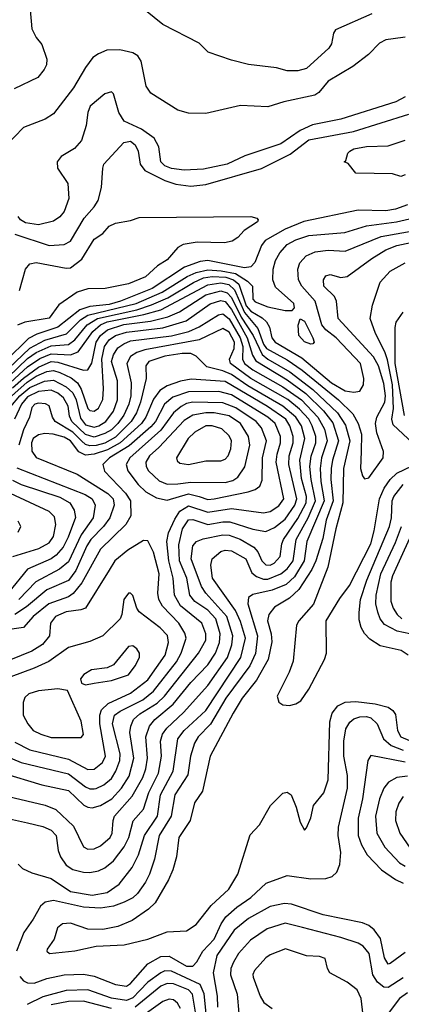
# Model space of a CAD drawing. Extents: x 997028 to 1115134, y 536408 to 618974.
# Tile 45 of 256: x 1011008 to 1012787, y 556888 to 561478. Entities that reach past the tile are written whole.
import ezdxf

# ---------------------------------------------------------------- set-up
doc = ezdxf.new("R2010")
doc.units = 0

msp = doc.modelspace()

# ---------------------------------------------------------------- linework, layer by layer
at = {"layer": '0CON10XD'}
for points in [[(1011056.4, 561523.6), (1011064, 561435), (1011084.2, 561394.2), (1011111.7, 561361.7), (1011133.9, 561293.9), (1011132.3, 561267.7), (1011122, 561245), (1011091.7, 561208.3), (1010982.5, 561155)], [(1012650, 561505), (1012479.7, 561430.3), (1012470, 561415), (1012460.9, 561365), (1012449.5, 561345), (1012345, 561250), (1012305, 561239.2), (1012255, 561240), (1012205, 561252.9), (1012075, 561269.2), (1011995, 561288.8), (1011886.1, 561326.1), (1011845, 561369.2), (1011675.8, 561455), (1011595, 561520.6)], [(1012805, 561396.7), (1012748.9, 561388.9), (1012715, 561384.7), (1012685, 561368.2), (1012633.1, 561315), (1012560.1, 561259.9), (1012445, 561191.1), (1012402.1, 561137.9), (1012383.3, 561126.7), (1012238.8, 561095), (1012165, 561071.2), (1012037.4, 561077.4), (1011875, 561040.5), (1011795, 561041.5), (1011745.4, 561055.4), (1011618.9, 561135), (1011597.8, 561167.8), (1011574.7, 561284.7), (1011558.7, 561308.7), (1011535, 561322.7), (1011475, 561336.9), (1011414.7, 561335.3), (1011375, 561319.5), (1011348.9, 561301.1), (1011315, 561255.6), (1011259, 561161), (1011165, 561038.9), (1011126, 561014), (1011025.3, 560974.7), (1010942.4, 560887.6)], [(1012805, 561118.4), (1012761.4, 561095), (1012505, 561013.8), (1012372.1, 560987.9), (1012315, 560962.1), (1012225, 560899.6), (1012057.5, 560842.5), (1011974.3, 560805), (1011865, 560781), (1011775, 560777.1), (1011715.2, 560784.8), (1011685, 560797.1), (1011666.2, 560815), (1011656.8, 560885), (1011634.6, 560925), (1011575, 560967.5), (1011494.4, 561005), (1011469.2, 561045), (1011445, 561132.5), (1011435, 561141.2), (1011405, 561132.9), (1011335.6, 561075), (1011325.6, 561045), (1011317.8, 560985), (1011295.6, 560915), (1011262.6, 560877.4), (1011200.4, 560839.6), (1011182.5, 560815), (1011184.3, 560785), (1011232.9, 560715), (1011236.4, 560645), (1011215, 560584), (1011195, 560559.2), (1011165, 560538.1), (1011095, 560521.9), (1011035, 560530.7), (1011012.2, 560545), (1011000.5, 560560.5)], [(1010985, 560478.6), (1011145, 560424.8), (1011215, 560430.5), (1011245, 560445.9), (1011307.6, 560552.4), (1011355.3, 560605), (1011372.9, 560635), (1011389.3, 560695), (1011394.6, 560785), (1011400.8, 560805), (1011493.9, 560906.1), (1011525, 560910.9), (1011546.7, 560895), (1011560.8, 560865), (1011569.6, 560805), (1011591.4, 560775), (1011685, 560727.9), (1011735, 560711), (1011805, 560701.4), (1011875, 560709.1), (1012135, 560784), (1012268.6, 560851.4), (1012355, 560917.1), (1012563.6, 560956.4), (1012822.3, 561037.7)], [(1012785, 560746.2), (1012745, 560760), (1012575, 560762.5), (1012538.3, 560808.3), (1012520, 560815), (1012528.3, 560821.7), (1012537.5, 560855), (1012546.7, 560865), (1012565, 560875.5), (1012625, 560886.2), (1012725, 560889.4), (1012805, 560915.6)], [(1012805, 560754), (1012785, 560746.2)], [(1012814.9, 560615.1), (1012760, 560595), (1012715, 560587.4), (1012585, 560589.8), (1012332.4, 560537.6), (1012245, 560502), (1012151.7, 560448.3), (1012135.2, 560425), (1012104.6, 560345.4), (1012084.8, 560325.2), (1012055, 560321.5), (1011885, 560354.6), (1011849.4, 560350.6), (1011775.5, 560324.5), (1011626.1, 560225), (1011478.1, 560165), (1011425, 560150.5), (1011335, 560141.1), (1011288.6, 560125), (1011185, 560045.1), (1011088.2, 560011.8), (1011049, 559991), (1010945, 559888.5)], [(1010955, 559851.5), (1011055, 559946.2), (1011125, 559984.3), (1011225.8, 560014.2), (1011291.5, 560078.5), (1011325, 560100.7), (1011550, 560155), (1011672, 560208), (1011788.5, 560281.5), (1011830.2, 560299.8), (1011885, 560312.5), (1011947.6, 560307.6), (1012014, 560294), (1012069.6, 560259.6), (1012092.5, 560235), (1012094.2, 560175.8), (1012105, 560162.7), (1012165, 560139.5), (1012245, 560121.8), (1012278.3, 560121.7), (1012289.2, 560135), (1012286.4, 560155), (1012200.5, 560230.5), (1012188.2, 560265), (1012189.4, 560315), (1012199.7, 560355), (1012219.7, 560390.3), (1012255, 560429.4), (1012295, 560452), (1012355, 560471.4), (1012523.8, 560486.2), (1012625, 560517.4), (1012765, 560535.1), (1012845.4, 560554.6)], [(1011007.5, 560215), (1011034.5, 560315), (1011055, 560340), (1011085, 560345.4), (1011225, 560320), (1011245, 560321.9), (1011297.8, 560362.2), (1011354.4, 560455), (1011395, 560481.2), (1011425, 560515.8), (1011455, 560530), (1011525, 560542), (1011565, 560556.2), (1012085, 560560), (1012113, 560553), (1012120, 560545), (1012116.7, 560535), (1012054.2, 560495.8), (1012025, 560463.3), (1011997.5, 560445), (1011962.7, 560437.3), (1011835, 560441.1), (1011769.4, 560430.6), (1011744.5, 560415.5), (1011695, 560358.9), (1011650.1, 560329.9), (1011595, 560279.1), (1011515, 560246.7), (1011405.5, 560225.5), (1011325, 560223.8), (1011275, 560207.8), (1011190.6, 560149.4), (1011145, 560087.1), (1011031.7, 560068.3), (1010996.9, 560053.1)], [(1010955, 559813.4), (1011045, 559898.2), (1011085, 559926.4), (1011155, 559956.9), (1011235, 559963.3), (1011265.1, 559984.9), (1011323.1, 560055), (1011371.2, 560085), (1011554, 560126), (1011621.7, 560148.3), (1011698.1, 560181.9), (1011817.5, 560252.5), (1011865, 560273.8), (1011905, 560280.3), (1011968.1, 560278.1), (1012005, 560265.9), (1012029.2, 560245), (1012063.8, 560143.8), (1012085, 560119.7), (1012138.5, 560088.5), (1012159, 560069), (1012171.9, 560045), (1012182.7, 559995), (1012198.4, 559975), (1012322.2, 559902.2), (1012461.2, 559785), (1012525, 559748.5), (1012565, 559741.4), (1012593.9, 559746.1), (1012611.1, 559775), (1012612.6, 559805), (1012596.6, 559875), (1012482.7, 559995), (1012435, 560032), (1012416.1, 560055), (1012385.5, 560165), (1012323.7, 560235), (1012308.1, 560265), (1012304.1, 560315), (1012314, 560345), (1012343, 560377), (1012385, 560395.2), (1012445, 560403.5), (1012525, 560399), (1012692.2, 560467.8), (1012955.7, 560514.3)], [(1010965, 559786.2), (1011045, 559860.2), (1011101, 559899), (1011155, 559920.4), (1011245, 559915.1), (1011281, 559929), (1011348.9, 560025), (1011384.8, 560055), (1011415, 560069.5), (1011587, 560103), (1011665.1, 560124.9), (1011885, 560242.5), (1011945, 560251.4), (1011983.3, 560243.3), (1012008.5, 560218.5), (1012055, 560112.2), (1012118, 560038), (1012145, 559965.6), (1012158.7, 559945), (1012255, 559892), (1012325, 559843.8), (1012493.4, 559705), (1012560.2, 559640.2), (1012585.1, 559595.1), (1012600.6, 559545), (1012598.9, 559465), (1012596, 559385), (1012605, 559351.2), (1012615, 559338), (1012635, 559342.9), (1012702.5, 559435), (1012703.5, 559465), (1012672.5, 559552.5), (1012665.9, 559595), (1012673.3, 559625), (1012709.5, 559695), (1012712.7, 559725), (1012705, 559781.4), (1012680.2, 559865), (1012656.8, 559906.8), (1012492.3, 560085), (1012485, 560166.2), (1012475, 560187.5), (1012426.1, 560235), (1012424.6, 560265), (1012435, 560283.1), (1012455, 560290.5), (1012505, 560275.5), (1012535, 560280.4), (1012649.2, 560365), (1012715, 560405.2), (1012765.6, 560425), (1012831.1, 560438.9)], [(1012885, 559461.2), (1012748.8, 559588.8), (1012742.2, 559615), (1012749.9, 559665), (1012745.1, 559775.1), (1012722.7, 559892.7), (1012710.1, 559930.1), (1012665.7, 560015), (1012642.2, 560085), (1012652.2, 560147.8), (1012688.2, 560255), (1012734.5, 560305), (1012805, 560344.7)], [(1011025, 559807.5), (1011095, 559858.8), (1011155, 559884.1), (1011185, 559881.5), (1011305, 559844.8), (1011325, 559845.9), (1011343.6, 559876.4), (1011363.9, 559975), (1011384.8, 560005.2), (1011417.6, 560032.4), (1011493.4, 560056.6), (1011616.9, 560073.1), (1011697.8, 560092.2), (1011753.5, 560116.5), (1011875, 560195.3), (1011945, 560213.6), (1011975, 560204.9), (1011995, 560182.1), (1012040.5, 560090.5), (1012096.7, 560005), (1012137.6, 559917.6), (1012164.8, 559894.8), (1012266.8, 559836.8), (1012374.3, 559754.3), (1012489.3, 559645), (1012527.2, 559587.2), (1012546.2, 559515), (1012517.1, 559385), (1012514.1, 559225), (1012481, 559105), (1012444.5, 558925.5), (1012377.4, 558752.6), (1012308.6, 558675), (1012298.1, 558655), (1012282.8, 558487.2), (1012264.5, 558435.5), (1012208, 558325), (1012215.8, 558295.8), (1012235, 558284), (1012265, 558280.8), (1012295, 558288), (1012317.6, 558302.4), (1012355, 558356.2), (1012428, 558495), (1012437.5, 558525), (1012436.9, 558675), (1012500.1, 558779.9), (1012545, 558840.8), (1012644.5, 559035), (1012660.8, 559095), (1012685.5, 559245), (1012706.3, 559293.7), (1012735.4, 559334.6), (1012766, 559364), (1012872.7, 559415)], [(1010927.4, 559685), (1011042.1, 559787.9), (1011085, 559815.8), (1011135, 559838.2), (1011165, 559842.4), (1011195, 559832.8), (1011247.9, 559807.9), (1011277, 559785), (1011294.9, 559754.9), (1011325, 559665.3), (1011335, 559655.3), (1011355, 559652.6), (1011375, 559666.7), (1011395, 559708), (1011398.6, 559758.6), (1011391.2, 559895), (1011403.7, 559955), (1011424.3, 559985.7), (1011454.4, 560005.6), (1011505, 560021.4), (1011675, 560041.6), (1011784.3, 560074.3), (1011895, 560153.2), (1011945, 560169.2), (1011965, 560164.3), (1011995, 560126.8), (1012068.5, 559995), (1012093.5, 559913.5), (1012108, 559888), (1012255, 559798.8), (1012341.1, 559735), (1012423.8, 559655), (1012468, 559598), (1012493.6, 559515), (1012465.4, 559425), (1012459.1, 559385), (1012457.4, 559335), (1012468.4, 559235), (1012436.2, 559145), (1012421, 559059), (1012388.8, 558955), (1012370.2, 558915), (1012309, 558821), (1012265, 558780.4), (1012195, 558739.2), (1012168.4, 558705), (1012163.5, 558675), (1012180, 558615), (1012182.8, 558577.2), (1012166.6, 558495), (1012111.8, 558398.2), (1012045.2, 558315), (1012002.4, 558245), (1011896.2, 558045), (1011859.3, 557880.7), (1011823, 557827), (1011801.8, 557745), (1011749.6, 557665), (1011739.2, 557575), (1011721.1, 557515), (1011701.8, 557468.2), (1011639.8, 557360.2), (1011608.9, 557331.1), (1011532.1, 557277.9), (1011465, 557250.9), (1011395, 557236.4), (1011325, 557238.2), (1011245, 557266.2), (1011207.8, 557262.2), (1011184, 557245), (1011167.9, 557192.1), (1011136.2, 557145), (1011133.8, 557135), (1011147.5, 557125), (1011265, 557137.1), (1011365, 557158.6), (1011495, 557164.5), (1011605, 557191.6), (1011694.6, 557225.4), (1011785, 557230), (1011829.7, 557260.3), (1011901, 557349), (1011983.1, 557425), (1012025.2, 557494.8), (1012082.6, 557677.4), (1012125.8, 557725), (1012176.7, 557815), (1012235, 557872.5), (1012255, 557877.5), (1012272.5, 557865), (1012297.3, 557807.3), (1012315, 557737.5), (1012335, 557700), (1012345, 557710), (1012365, 557757.5), (1012378, 557815), (1012425, 557873.8), (1012445, 557933.8), (1012452.9, 558205), (1012464.5, 558245.5), (1012491.3, 558278.7), (1012525, 558296.7), (1012575, 558299.4), (1012665, 558288.7), (1012725, 558272.9), (1012747.6, 558257.6), (1012758.8, 558238.8), (1012769.4, 558165), (1012785, 558134.8)], [(1010967.1, 559675), (1011008.8, 559725), (1011055, 559762.8), (1011123.3, 559793.3), (1011165, 559798), (1011225, 559766.2), (1011255, 559737.7), (1011270.3, 559705), (1011290.9, 559620.9), (1011315, 559588.7), (1011355, 559578.8), (1011377.5, 559585), (1011409.4, 559605), (1011445, 559652.9), (1011464.2, 559705), (1011464.1, 559794.1), (1011435.7, 559885), (1011445, 559916.2), (1011465, 559947.6), (1011492.5, 559967.5), (1011525, 559980.7), (1011715, 560004.4), (1011795.7, 560024.3), (1011844.5, 560045.5), (1011935, 560102.2), (1011955, 560107.2), (1011985, 560083.6), (1012036.2, 559995), (1012048.2, 559955), (1012046, 559895), (1012055.2, 559875), (1012095, 559845.1), (1012235, 559766.7), (1012320.9, 559705), (1012398.2, 559625), (1012428.6, 559568.6), (1012441.5, 559515), (1012414.8, 559434.8), (1012408.2, 559385), (1012411.1, 559325), (1012426.5, 559235), (1012346.4, 559045), (1012333.3, 558955), (1012288.6, 558881.4), (1012250.7, 558845), (1012185, 558818), (1012095, 558798.9), (1012074.6, 558785), (1012070.7, 558755), (1012116.9, 558605), (1012106.6, 558523.4), (1012080, 558465), (1011968.4, 558315), (1011896.6, 558193.4), (1011840.5, 558135), (1011822, 558105), (1011803.7, 558045), (1011792.2, 557957.8), (1011730.6, 557865), (1011713.4, 557765), (1011658.3, 557675), (1011636, 557565), (1011613.4, 557495), (1011595, 557457.9), (1011556.9, 557405), (1011535.4, 557384.6), (1011495, 557363.4), (1011445, 557345.8), (1011385, 557336.7), (1011305, 557339.9), (1011165, 557371.2), (1011126.2, 557363.8), (1011104.5, 557345.5), (1011071.1, 557285), (1011026.9, 557223.1), (1010993.1, 557135)], [(1012802.1, 559632.1), (1012757.3, 559875), (1012757.4, 560042.6), (1012762.5, 560067.5), (1012794.8, 560115.2)], [(1012365, 559964.6), (1012335, 559976.5), (1012308.5, 560005), (1012305.7, 560054.3), (1012315, 560083.3), (1012335, 560072), (1012374.5, 559995), (1012380, 559975), (1012375, 559966.2), (1012365, 559964.6)], [(1011000.4, 557540.4), (1011020.4, 557520.4), (1011065, 557500.9), (1011155, 557474.7), (1011245, 557413.4), (1011345, 557396), (1011415, 557409.2), (1011471.8, 557448.2), (1011532.6, 557525), (1011561.2, 557585), (1011590, 557675), (1011650.1, 557765), (1011664.6, 557865), (1011722.8, 557975), (1011745.2, 558125), (1011774.8, 558165), (1011875, 558257.7), (1012037.9, 558505), (1012059.9, 558595), (1012037.2, 558672.8), (1012013.2, 558723.2), (1011906.8, 558875), (1011898.9, 558935), (1011904.7, 558965), (1011945, 558999), (1011965, 559005.2), (1011995, 559002.4), (1012062.4, 558965), (1012090, 558900), (1012111.5, 558881.5), (1012145, 558870.2), (1012165, 558870.1), (1012225.1, 558894.9), (1012255, 558918.4), (1012281.8, 558955), (1012296.4, 559055), (1012352.5, 559155), (1012387.1, 559235), (1012366.2, 559335), (1012360.9, 559395), (1012367.1, 559442.9), (1012388.8, 559505), (1012388.2, 559535), (1012371.8, 559585), (1012354.9, 559615), (1012312.6, 559662.6), (1012257.5, 559707.5), (1012085, 559805.1), (1011991, 559875), (1011985.2, 559895), (1012008.1, 559945), (1012008.5, 559975), (1011985, 560021.2), (1011955, 560038.6), (1011845.1, 559984.9), (1011591.1, 559938.9), (1011553.4, 559926.6), (1011525, 559908), (1011506.5, 559875), (1011528.1, 559785), (1011526.5, 559725), (1011517.2, 559685), (1011493.4, 559635), (1011465.7, 559595), (1011435, 559566.2), (1011405, 559548.1), (1011355, 559532), (1011315, 559543.6), (1011250.8, 559605), (1011240, 559630), (1011233.9, 559676.1), (1011212.8, 559715), (1011185, 559737.1), (1011155, 559750.4), (1011095, 559744.5), (1011045, 559719.9), (1011015.5, 559685), (1010984, 559615)], [(1010946.1, 557756.1), (1011045, 557733.7), (1011115, 557716.3), (1011155, 557699.7), (1011177.9, 557675), (1011186.8, 557605), (1011197.4, 557575), (1011225, 557537.2), (1011255, 557516.4), (1011305, 557503.2), (1011335, 557502.1), (1011375, 557510.5), (1011405, 557524.7), (1011445, 557555.9), (1011495, 557621.8), (1011516.3, 557665), (1011536.2, 557743.8), (1011585, 557798.1), (1011610.3, 557875), (1011654.8, 557965), (1011668.4, 558045), (1011664.1, 558115), (1011673.6, 558146.4), (1011693.9, 558175), (1011771.4, 558248.6), (1011885, 558374.3), (1011976.8, 558505), (1011997, 558563), (1012002, 558605), (1011973.8, 558695), (1011875.1, 558805.1), (1011855, 558835.4), (1011807.2, 558965), (1011815.3, 559024.7), (1011832.2, 559045), (1011862.5, 559057.5), (1011955, 559077), (1011985, 559075.5), (1012035.8, 559055.8), (1012099.5, 559019.5), (1012117.1, 558997.1), (1012136.6, 558955), (1012155, 558936.7), (1012175, 558935.5), (1012194.7, 558945), (1012222.6, 558975), (1012229.3, 559035), (1012237.6, 559055), (1012305, 559153.2), (1012342.9, 559225), (1012345.3, 559255), (1012321.2, 559338.8), (1012313.8, 559425), (1012337.3, 559525), (1012320.7, 559585), (1012295.4, 559625), (1012235, 559675.8), (1012070.5, 559770.5), (1011995, 559823.5), (1011955, 559841.2), (1011879.6, 559859.6), (1011829.7, 559909.7), (1011805, 559921.2), (1011765, 559921.5), (1011685, 559908.9), (1011609.6, 559885), (1011595.8, 559865), (1011598, 559805), (1011570.7, 559695), (1011552.1, 559645), (1011527.9, 559605), (1011455, 559532.3), (1011405, 559504.5), (1011365, 559492.3), (1011335, 559490.9), (1011315, 559497.7), (1011295.4, 559515), (1011255, 559554.5), (1011173.2, 559605), (1011160.7, 559625), (1011145, 559678.5), (1011127.6, 559687.6), (1011095, 559690.5), (1011079.1, 559685), (1011065, 559669.5), (1011053.8, 559625), (1011025, 559565.4), (1011004.1, 559495)], [(1010975, 559761.6), (1011025, 559807.5)], [(1011325, 557610.9), (1011355, 557612.9), (1011385, 557625.9), (1011429.4, 557665), (1011439.3, 557685), (1011442.8, 557745), (1011449.8, 557765), (1011532.5, 557857.5), (1011582.2, 557945), (1011596.1, 557985), (1011604.2, 558035), (1011595.2, 558135), (1011613, 558185), (1011637.2, 558215), (1011722.9, 558287.1), (1011805, 558388.6), (1011885, 558470), (1011921, 558525), (1011939.3, 558575), (1011942, 558615), (1011922.1, 558685), (1011885.1, 558725.1), (1011824.7, 558765), (1011801, 558795), (1011786.4, 558875), (1011753.4, 558955), (1011749.9, 559030.1), (1011767.2, 559105), (1011795, 559146.5), (1011815, 559147.7), (1011885, 559124.6), (1011955, 559137.5), (1011987.6, 559137.6), (1012095, 559102.6), (1012155, 559091.3), (1012195, 559110.6), (1012245, 559149), (1012290.5, 559215), (1012300.1, 559245), (1012262, 559405), (1012264.3, 559445), (1012283, 559505), (1012283, 559535), (1012267.8, 559585), (1012248.2, 559615), (1012163.3, 559675), (1011965, 559791), (1011807.2, 559802.7), (1011757.2, 559792.8), (1011695, 559771.7), (1011661.3, 559748.7), (1011631.1, 559708.9), (1011595.7, 559625), (1011575.7, 559595), (1011476.6, 559505), (1011417.3, 559472.7), (1011355, 559451.8), (1011315, 559447.6), (1011283, 559463), (1011244.8, 559515), (1011215, 559531.2), (1011164.1, 559545.9), (1011125, 559548.2), (1011095, 559542.7), (1011071, 559525), (1011063.6, 559505), (1011065, 559466.7), (1011085, 559436.9), (1011275, 559359.2), (1011418.8, 559268.8), (1011444, 559245), (1011447.5, 559215), (1011427.3, 559155), (1011398.8, 559115), (1011339, 559055), (1011320.7, 559025), (1011269.9, 558910.1), (1011235, 558864), (1011135, 558819.5), (1011039.3, 558740.7), (1010985, 558705.1)], [(1011345, 557804.3), (1011385, 557814.8), (1011437.2, 557845), (1011482.4, 557895), (1011517.9, 557952.1), (1011540.5, 558035), (1011521.7, 558155), (1011525.6, 558185), (1011539, 558215), (1011568.1, 558241.9), (1011647.9, 558292.1), (1011683.4, 558325), (1011841.4, 558525), (1011874.8, 558585), (1011876, 558615), (1011856.4, 558665), (1011757.2, 558745), (1011729.1, 558795), (1011722.9, 558875), (1011702.7, 558955), (1011693.5, 559045), (1011701.1, 559085), (1011730.7, 559149.3), (1011755, 559186.7), (1011795, 559211.3), (1011885, 559181.8), (1011995, 559199.2), (1012145, 559178.6), (1012175, 559185.8), (1012215, 559211.7), (1012239.1, 559245), (1012203.3, 559415), (1012207.4, 559452.6), (1012224.2, 559505), (1012223.5, 559535), (1012198.4, 559595), (1012165.2, 559625), (1011995, 559728.4), (1011935.4, 559744.6), (1011795, 559742.7), (1011721.3, 559718.7), (1011682.4, 559685), (1011640.1, 559605), (1011619.5, 559580.5), (1011518.6, 559491.4), (1011426.8, 559435), (1011395.8, 559405), (1011402.9, 559372.9), (1011501.2, 559271.2), (1011524.8, 559235), (1011525.9, 559165), (1011502.6, 559125), (1011385, 559009.1), (1011297.6, 558852.5), (1011257.7, 558802.3), (1011235, 558787), (1011143.7, 558755), (1011070.5, 558695), (1011025.3, 558644.7), (1010929.5, 558630.5)], [(1011695, 559238.1), (1011795, 559267.2), (1011844.9, 559254.9), (1011885, 559241.6), (1011915, 559244.5), (1012072.5, 559277.5), (1012105, 559288.2), (1012126.6, 559303.4), (1012138.7, 559331.3), (1012140.3, 559435), (1012158.8, 559515), (1012135.6, 559575), (1012110.2, 559605), (1012015, 559668.4), (1011955, 559691.4), (1011814.9, 559695.1), (1011785, 559688.4), (1011760.3, 559675), (1011725.5, 559644.4), (1011665.1, 559564.9), (1011521.1, 559435), (1011504.2, 559405), (1011512.1, 559375), (1011560.3, 559310.3), (1011596.2, 559276.2), (1011645, 559249.5), (1011695, 559238.1)], [(1011695, 559312.1), (1011745, 559313.6), (1011805, 559321.7), (1011965, 559320), (1012000.7, 559329.3), (1012025.3, 559345), (1012057.1, 559392.9), (1012080.8, 559495), (1012073.9, 559535), (1012036.5, 559595), (1011985, 559631.9), (1011914.6, 559644.6), (1011874.9, 559645.1), (1011815.1, 559634.9), (1011775, 559609.8), (1011656.9, 559483.1), (1011613.2, 559445), (1011596.2, 559415), (1011597.9, 559395), (1011608.6, 559375), (1011657.5, 559327.5), (1011695, 559312.1)], [(1011795, 559404.7), (1011875, 559421.2), (1011945, 559421.1), (1011965, 559428.8), (1011980, 559445), (1011992, 559478), (1011994.7, 559515), (1011985, 559537.9), (1011950.8, 559570.8), (1011904.8, 559584.8), (1011875, 559583.8), (1011824.8, 559555.2), (1011792.5, 559525), (1011738.9, 559435), (1011741.5, 559421.5), (1011755, 559410.5), (1011795, 559404.7)], [(1010995, 559388), (1011312.7, 559265), (1011345.8, 559245), (1011359.3, 559215), (1011351, 559155), (1011294.2, 559075.8), (1011235, 558949.8), (1011193.3, 558916.7), (1011082.7, 558857.3), (1011003.3, 558775)], [(1010975, 559330.7), (1011015, 559311.8), (1011195, 559252.1), (1011241.3, 559225), (1011261, 559191), (1011267.5, 559157.5), (1011234.5, 559065), (1011210.7, 559019.3), (1011178.5, 558981.5), (1011155, 558964.1), (1011045, 558916.2), (1010955, 558807.8)], [(1012818.2, 558515), (1012786.5, 558536.5), (1012688.5, 558558.5), (1012639.9, 558589.9), (1012615.7, 558615.7), (1012599.1, 558645), (1012590.1, 558680.1), (1012589.5, 558715), (1012596.4, 558775), (1012625.8, 558865), (1012731.6, 559115), (1012741, 559155), (1012744.6, 559235), (1012751.5, 559255), (1012795, 559310.7)], [(1010975.2, 558974.8), (1011097.2, 559012.8), (1011145, 559038.4), (1011165, 559068.9), (1011176.6, 559125), (1011170.1, 559160.1), (1011145.8, 559185.8), (1010965, 559269.7)], [(1011000.7, 559089.3), (1011012.5, 559115), (1011000.6, 559140.6)], [(1012863, 559145), (1012745.5, 558885), (1012737.9, 558855), (1012737.9, 558767.9), (1012749.2, 558735), (1012768.1, 558705), (1012788.4, 558685)], [(1012885, 558601.7), (1012767.6, 558627.6), (1012708.7, 558658.7), (1012688.1, 558685), (1012676.5, 558716.5), (1012668.6, 558755), (1012668.7, 558795), (1012691.9, 558895), (1012760, 559040), (1012787.9, 559115)], [(1011355, 557891.7), (1011365, 557893.5), (1011399.3, 557910.7), (1011435, 557940.8), (1011456.6, 557975), (1011474.8, 558025), (1011475.9, 558055.9), (1011440.9, 558195), (1011450, 558235), (1011476.5, 558255), (1011582.4, 558307.6), (1011632, 558348), (1011739.2, 558485), (1011760.8, 558525), (1011783.5, 558595), (1011778.1, 558618.1), (1011750, 558665), (1011673.8, 558743.8), (1011656.1, 558775), (1011652.4, 558805), (1011657.4, 558895), (1011630.9, 558995), (1011605, 559048.5), (1011585, 559049.6), (1011511.8, 559005), (1011451.2, 558955), (1011425, 558911.9), (1011314.7, 558735.3), (1011293.6, 558726.4), (1011225, 558716.9), (1011174.6, 558695), (1011151.9, 558665), (1011147.5, 558605), (1011114.9, 558565.1), (1011065, 558533.5), (1010965, 558494.2)], [(1011325, 557982), (1011355, 557984.2), (1011394.2, 558015), (1011407.6, 558045), (1011381.2, 558195), (1011381.2, 558235), (1011389.9, 558260.1), (1011419.9, 558290.1), (1011525, 558337.9), (1011605, 558400.5), (1011686, 558515), (1011701.4, 558575), (1011696.4, 558606.4), (1011662.9, 558642.9), (1011565, 558718.1), (1011553.8, 558735), (1011535, 558794), (1011525, 558804.3), (1011515, 558804.3), (1011493.8, 558775), (1011484.5, 558705), (1011476.4, 558685), (1011395, 558605.4), (1011335, 558579.5), (1011235, 558551.1), (1011143.8, 558486.2), (1011075.8, 558454.2), (1010966.1, 558413.9)], [(1011315, 558377.5), (1011355, 558384.5), (1011435, 558397.8), (1011515, 558424.5), (1011546.2, 558465), (1011565.6, 558505), (1011565.7, 558525), (1011554.3, 558545), (1011535, 558559.4), (1011515, 558555.6), (1011445, 558470), (1011415, 558457.1), (1011343, 558447), (1011306.2, 558425), (1011291.2, 558405), (1011296.7, 558385), (1011315, 558377.5)], [(1011155, 558131.2), (1011295, 558132), (1011305.7, 558145), (1011295, 558207.5), (1011230, 558350), (1011185, 558358.1), (1011095, 558349.3), (1011050.8, 558335), (1011031.5, 558318.5), (1011024.6, 558295), (1011024.7, 558235), (1011045.3, 558195.3), (1011070.6, 558165), (1011106.4, 558146.4), (1011155, 558131.2)], [(1011007.8, 557017.7), (1011025, 556997.3), (1011045, 556987.5), (1011075, 556986.8), (1011135, 557008.8), (1011215, 557024.8), (1011305, 557028.1), (1011355, 557018.7), (1011455, 556979.7), (1011505, 556972.6), (1011525, 556984.1), (1011605, 557077.2), (1011665, 557111), (1011705, 557112.5), (1011785, 557065.6), (1011815, 557066.2), (1011834, 557086), (1011862.1, 557135), (1011915, 557191.6), (1011946.8, 557263.2), (1011968.1, 557295), (1012019.4, 557340.6), (1012085, 557386.3), (1012157.2, 557452.8), (1012255, 557487.7), (1012365, 557472.1), (1012435, 557473.8), (1012465, 557484.4), (1012485.5, 557504.5), (1012500.2, 557539.8), (1012505.3, 557595), (1012491.8, 557675), (1012494.2, 557714.2), (1012536, 557895), (1012535.2, 557955), (1012518.8, 558045), (1012518.3, 558115), (1012527.9, 558172.1), (1012546.4, 558203.6), (1012565, 558218.1), (1012592.7, 558227.3), (1012625, 558229), (1012645, 558223.3), (1012674.7, 558195), (1012703.5, 558125), (1012739.2, 558095), (1012795, 558072.4)], [(1012785, 558134.8), (1012825, 558117.2)], [(1010985, 558109.5), (1011055, 558074.8), (1011235, 558030.5), (1011325, 557982)], [(1010945, 558044.8), (1011015, 558015.2), (1011235, 557961.6), (1011315, 557901.9), (1011335, 557892.6), (1011355, 557891.7)], [(1012805, 558016.3), (1012645, 558047.5), (1012630.5, 558025), (1012605.2, 557845.2), (1012584.8, 557755), (1012585.2, 557675), (1012600.9, 557630.9), (1012627.1, 557585), (1012694.1, 557514.1), (1012758.9, 557468.9), (1012795, 557452.5)], [(1010926.5, 557966.5), (1011111, 557911), (1011235, 557884.8), (1011306.3, 557816.3), (1011325, 557806.2), (1011345, 557804.3)], [(1012815, 557952), (1012765.7, 557945), (1012726.8, 557923.2), (1012705.2, 557894.8), (1012685.6, 557845), (1012666, 557765), (1012672, 557685), (1012709.8, 557619.8), (1012777.7, 557547.7), (1012805, 557531.9)], [(1010956.4, 557856.4), (1011125.9, 557815.9), (1011176.6, 557796.6), (1011258.1, 557718.1), (1011305, 557622.1), (1011325, 557610.9)], [(1012795, 557856.1), (1012774.7, 557825), (1012761.4, 557785), (1012758.8, 557745), (1012779.3, 557685), (1012828.5, 557615)], [(1012805, 557130), (1012735, 557077.5), (1012725, 557075.6), (1012707.9, 557105), (1012689.7, 557195), (1012660.8, 557235), (1012635, 557254.7), (1012605, 557267.1), (1012422, 557305), (1012275, 557354.1), (1012242.8, 557357.2), (1012175, 557344.2), (1012075, 557288.1), (1012007.1, 557232.9), (1011926.5, 557115), (1011909.6, 557035), (1011928.7, 556925), (1011929.6, 556875)], [(1012795, 557011.3), (1012725, 556966.8), (1012705, 556967.8), (1012675, 556991.6), (1012653.6, 557025), (1012636.7, 557125), (1012609.6, 557159.6), (1012585, 557173.4), (1012505, 557199.8), (1012326.1, 557246.1), (1012245, 557266.7), (1012160.7, 557239.3), (1012083.5, 557186.5), (1012028.2, 557125), (1012004.3, 557085), (1011992.5, 557055), (1011991, 557025), (1012021, 556935), (1012029.6, 556845)], [(1012609.1, 556835), (1012599.2, 556915), (1012580.9, 556955), (1012535, 556991.2), (1012454, 557035), (1012442.5, 557055), (1012432, 557102), (1012405, 557110.6), (1012345, 557113.5), (1012246.4, 557146.4), (1012175, 557119.1), (1012155, 557104.4), (1012103.1, 557045), (1012095, 557027.5), (1012096.7, 557015), (1012128.5, 556925), (1012146.4, 556896.4), (1012185, 556867.5)], [(1011877.4, 556845), (1011867.4, 556937.4), (1011849.8, 556979.8), (1011715, 557042.1), (1011685, 557043.8), (1011665, 557035.2), (1011605, 556991.6), (1011567.4, 556952.6), (1011535, 556917.9), (1011505, 556906.3), (1011435, 556915.7), (1011325, 556955.2), (1011225, 556951.5), (1011115, 556921.9), (1011042.5, 556887.5)], [(1011835.3, 556805.3), (1011813.6, 556935), (1011794.7, 556955), (1011725, 556983.5), (1011695, 556984.6), (1011665, 556972.7), (1011545.5, 556874.5)], [(1012815, 556942), (1012777.5, 556915), (1012725, 556845.4)], [(1011435, 556867.7), (1011305, 556902.7), (1011235, 556901), (1011154.2, 556885.8)], [(1011757.5, 556867.5), (1011743.8, 556893.8), (1011725, 556909.1), (1011705, 556911.8), (1011675, 556901.4), (1011566.4, 556823.6)]]:
    msp.add_lwpolyline(points, dxfattribs=at)

doc.saveas('drawing.dxf')
